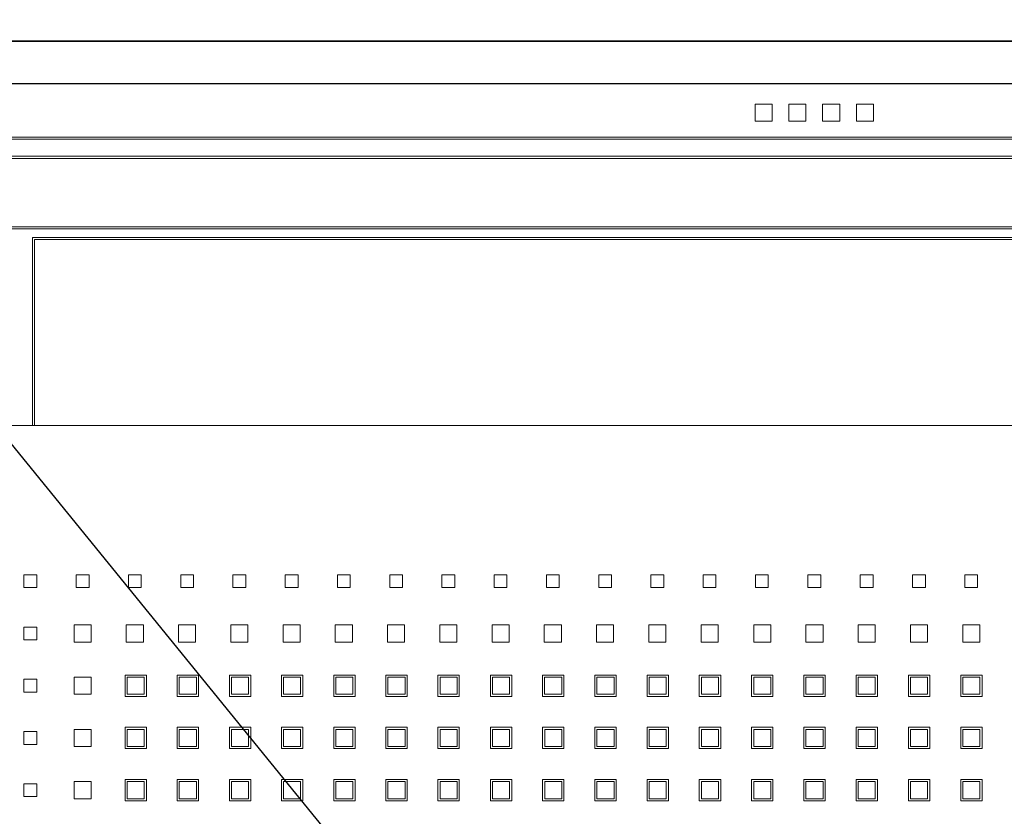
# Model space of a CAD drawing. Header units: millimetres. Extents: x -5941 to 19721, y -9230 to 6433.
# Tile 28 of 70: x 5850 to 5873, y -7906 to -7888. Entities that reach past the tile are written whole.
import ezdxf

# ---------------------------------------------------------------- set-up
doc = ezdxf.new("R2010")
doc.units = ezdxf.units.MM
doc.layers.add('A_SUFITY', color=6, linetype='Continuous')
doc.layers.add('A_SUFITY OPIS', color=1, linetype='Continuous')
doc.layers.add('GL-urzadzenia', color=6, linetype='Continuous', lineweight=20)

# ---------------------------------------------------------------- blocks, each defined once
blk = doc.blocks.new('RSen_55_ME_FB_SOg - fxza50a2veb - fully flat decoration panel - SH_daikin_tbq - standard-4997338-bottom')
at = {"lineweight": 18}
for p, q in [((300, 310), (-300, 310)), ((-13.85, 291.23), (-13.85, 295.23)), ((-13.85, 295.23), (-9.85, 295.23)), ((-9.85, 295.23), (-9.85, 291.23)), ((-5.95, 291.23), (-5.95, 295.23)), ((-5.95, 295.23), (-1.95, 295.23)), ((-1.95, 295.23), (-1.95, 291.23)), ((1.95, 291.23), (1.95, 295.23)), ((1.95, 295.23), (5.95, 295.23)), ((5.95, 295.23), (5.95, 291.23)), ((9.85, 291.23), (9.85, 295.23)), ((9.85, 295.23), (13.85, 295.23)), ((13.85, 295.23), (13.85, 291.23)), ((-9.85, 291.23), (-13.85, 291.23)), ((-1.95, 291.23), (-5.95, 291.23)), ((5.95, 291.23), (1.95, 291.23)), ((13.85, 291.23), (9.85, 291.23)), ((287.5, 287.5), (-287.5, 287.5)), ((287, 287), (-287, 287)), ((-283, 283), (283, 283)), ((-282.5, 282.5), (282.5, 282.5)), ((-266.5, 266.5), (266.5, 266.5)), ((266, 266), (-266, 266)), ((-183, 264), (183, 264)), ((-183, 222.14), (-183, 264)), ((182.5, 263.5), (-182.5, 263.5)), ((-182.5, 263.5), (-182.5, 222.14)), ((-182.5, 263.5), (-182.5, 263.5)), ((-183, 220), (-183, 222.14)), ((-182.5, 222.14), (-182.5, 220)), ((-220, 220), (220, 220)), ((-185, 185), (-182, 185)), ((-185, 182), (-185, 185)), ((-182, 185), (-182, 182)), ((-172.77, 182), (-172.77, 185)), ((-172.77, 185), (-169.77, 185)), ((-169.77, 185), (-169.77, 182)), ((-160.54, 182), (-160.54, 185)), ((-160.54, 185), (-157.54, 185)), ((-157.54, 185), (-157.54, 182)), ((-148.31, 182), (-148.31, 185)), ((-148.31, 185), (-145.31, 185)), ((-145.31, 185), (-145.31, 182)), ((-136.08, 182), (-136.08, 185)), ((-136.08, 185), (-133.08, 185)), ((-133.08, 185), (-133.08, 182)), ((-123.85, 182), (-123.85, 185)), ((-123.85, 185), (-120.85, 185)), ((-120.85, 185), (-120.85, 182)), ((-111.62, 182), (-111.62, 185)), ((-111.62, 185), (-108.62, 185)), ((-108.62, 185), (-108.62, 182)), ((-99.39, 182), (-99.39, 185)), ((-99.39, 185), (-96.39, 185)), ((-96.39, 185), (-96.39, 182)), ((-87.16, 182), (-87.16, 185)), ((-87.16, 185), (-84.16, 185)), ((-84.16, 185), (-84.16, 182)), ((-74.93, 182), (-74.93, 185)), ((-74.93, 185), (-71.93, 185)), ((-71.93, 185), (-71.93, 182)), ((-62.7, 182), (-62.7, 185)), ((-62.7, 185), (-59.7, 185)), ((-59.7, 185), (-59.7, 182)), ((-50.47, 182), (-50.47, 185)), ((-50.47, 185), (-47.47, 185)), ((-47.47, 185), (-47.47, 182)), ((-38.24, 182), (-38.24, 185)), ((-38.24, 185), (-35.24, 185)), ((-35.24, 185), (-35.24, 182)), ((-26.01, 182), (-26.01, 185)), ((-26.01, 185), (-23.01, 185)), ((-23.01, 185), (-23.01, 182)), ((-13.78, 182), (-13.78, 185)), ((-13.78, 185), (-10.78, 185)), ((-10.78, 185), (-10.78, 182)), ((-1.5, 185), (1.5, 185)), ((-1.5, 182), (-1.5, 185)), ((1.5, 185), (1.5, 182)), ((10.78, 182), (10.78, 185)), ((10.78, 185), (13.78, 185)), ((13.78, 185), (13.78, 182)), ((23.01, 182), (23.01, 185)), ((23.01, 185), (26.01, 185)), ((26.01, 185), (26.01, 182)), ((35.24, 182), (35.24, 185)), ((35.24, 185), (38.24, 185)), ((38.24, 185), (38.24, 182)), ((-182, 182), (-185, 182)), ((-169.77, 182), (-172.77, 182)), ((-157.54, 182), (-160.54, 182)), ((-145.31, 182), (-148.31, 182)), ((-133.08, 182), (-136.08, 182)), ((-120.85, 182), (-123.85, 182)), ((-108.62, 182), (-111.62, 182)), ((-96.39, 182), (-99.39, 182)), ((-84.16, 182), (-87.16, 182)), ((-71.93, 182), (-74.93, 182)), ((-59.7, 182), (-62.7, 182)), ((-47.47, 182), (-50.47, 182)), ((-35.24, 182), (-38.24, 182)), ((-23.01, 182), (-26.01, 182)), ((-10.78, 182), (-13.78, 182)), ((1.5, 182), (-1.5, 182)), ((13.78, 182), (10.78, 182)), ((26.01, 182), (23.01, 182)), ((38.24, 182), (35.24, 182)), ((-173.27, 169.27), (-173.27, 173.27)), ((-173.27, 173.27), (-169.27, 173.27)), ((-169.27, 173.27), (-169.27, 169.27)), ((-161.04, 169.27), (-161.04, 173.27)), ((-161.04, 173.27), (-157.04, 173.27)), ((-157.04, 173.27), (-157.04, 169.27)), ((-148.81, 169.27), (-148.81, 173.27)), ((-148.81, 173.27), (-144.81, 173.27)), ((-144.81, 173.27), (-144.81, 169.27)), ((-136.58, 169.27), (-136.58, 173.27)), ((-136.58, 173.27), (-132.58, 173.27)), ((-132.58, 173.27), (-132.58, 169.27)), ((-124.35, 169.27), (-124.35, 173.27)), ((-124.35, 173.27), (-120.35, 173.27)), ((-120.35, 173.27), (-120.35, 169.27)), ((-112.12, 169.27), (-112.12, 173.27)), ((-112.12, 173.27), (-108.12, 173.27)), ((-108.12, 173.27), (-108.12, 169.27)), ((-99.89, 169.27), (-99.89, 173.27)), ((-99.89, 173.27), (-95.89, 173.27)), ((-95.89, 173.27), (-95.89, 169.27)), ((-87.66, 169.27), (-87.66, 173.27)), ((-87.66, 173.27), (-83.66, 173.27)), ((-83.66, 173.27), (-83.66, 169.27)), ((-75.43, 169.27), (-75.43, 173.27)), ((-75.43, 173.27), (-71.43, 173.27)), ((-71.43, 173.27), (-71.43, 169.27)), ((-63.2, 169.27), (-63.2, 173.27)), ((-63.2, 173.27), (-59.2, 173.27)), ((-59.2, 173.27), (-59.2, 169.27)), ((-50.97, 169.27), (-50.97, 173.27)), ((-50.97, 173.27), (-46.97, 173.27)), ((-46.97, 173.27), (-46.97, 169.27)), ((-38.74, 169.27), (-38.74, 173.27)), ((-38.74, 173.27), (-34.74, 173.27)), ((-34.74, 173.27), (-34.74, 169.27)), ((-26.51, 169.27), (-26.51, 173.27)), ((-26.51, 173.27), (-22.51, 173.27)), ((-22.51, 173.27), (-22.51, 169.27)), ((-14.18, 173.27), (-10.18, 173.27)), ((-14.18, 169.27), (-14.18, 173.27)), ((-10.18, 173.27), (-10.18, 169.27)), ((-1.95, 173.27), (2.05, 173.27)), ((-1.95, 169.27), (-1.95, 173.27)), ((2.05, 173.27), (2.05, 169.27)), ((10.28, 173.27), (14.28, 173.27)), ((10.28, 169.27), (10.28, 173.27)), ((14.28, 173.27), (14.28, 169.27)), ((22.51, 173.27), (26.51, 173.27)), ((22.51, 169.27), (22.51, 173.27)), ((26.51, 173.27), (26.51, 169.27)), ((34.74, 173.27), (38.74, 173.27)), ((34.74, 169.27), (34.74, 173.27)), ((38.74, 173.27), (38.74, 169.27)), ((-185, 172.77), (-182, 172.77)), ((-185, 169.77), (-185, 172.77)), ((-182, 172.77), (-182, 169.77)), ((-182, 169.77), (-185, 169.77)), ((-169.27, 169.27), (-173.27, 169.27)), ((-157.04, 169.27), (-161.04, 169.27)), ((-144.81, 169.27), (-148.81, 169.27)), ((-132.58, 169.27), (-136.58, 169.27)), ((-120.35, 169.27), (-124.35, 169.27)), ((-108.12, 169.27), (-112.12, 169.27)), ((-95.89, 169.27), (-99.89, 169.27)), ((-83.66, 169.27), (-87.66, 169.27)), ((-71.43, 169.27), (-75.43, 169.27)), ((-59.2, 169.27), (-63.2, 169.27)), ((-46.97, 169.27), (-50.97, 169.27)), ((-34.74, 169.27), (-38.74, 169.27)), ((-22.51, 169.27), (-26.51, 169.27)), ((-10.18, 169.27), (-14.18, 169.27)), ((2.05, 169.27), (-1.95, 169.27)), ((14.28, 169.27), (10.28, 169.27)), ((26.51, 169.27), (22.51, 169.27)), ((38.74, 169.27), (34.74, 169.27)), ((-161.35, 156.54), (-161.35, 161.54)), ((-161.35, 161.54), (-156.35, 161.54)), ((-156.35, 161.54), (-156.35, 156.54)), ((-149.12, 156.54), (-149.12, 161.54)), ((-149.12, 161.54), (-144.12, 161.54)), ((-144.12, 161.54), (-144.12, 156.54)), ((-136.92, 156.54), (-136.92, 161.54)), ((-136.92, 161.54), (-131.92, 161.54)), ((-131.92, 161.54), (-131.92, 156.54)), ((-124.72, 156.54), (-124.72, 161.54)), ((-124.72, 161.54), (-119.72, 161.54)), ((-119.72, 161.54), (-119.72, 156.54)), ((-112.49, 156.54), (-112.49, 161.54)), ((-112.49, 161.54), (-107.49, 161.54)), ((-107.49, 161.54), (-107.49, 156.54)), ((-100.29, 156.54), (-100.29, 161.54)), ((-100.29, 161.54), (-95.29, 161.54)), ((-95.29, 161.54), (-95.29, 156.54)), ((-88.09, 156.54), (-88.09, 161.54)), ((-88.09, 161.54), (-83.09, 161.54)), ((-83.09, 161.54), (-83.09, 156.54)), ((-75.83, 156.54), (-75.83, 161.54)), ((-75.83, 161.54), (-70.83, 161.54)), ((-70.83, 161.54), (-70.83, 156.54)), ((-63.6, 156.54), (-63.6, 161.54)), ((-63.6, 161.54), (-58.6, 161.54)), ((-58.6, 161.54), (-58.6, 156.54)), ((-51.34, 156.54), (-51.34, 161.54)), ((-51.34, 161.54), (-46.34, 161.54)), ((-46.34, 161.54), (-46.34, 156.54)), ((-39.11, 156.54), (-39.11, 161.54)), ((-39.11, 161.54), (-34.11, 161.54)), ((-34.11, 161.54), (-34.11, 156.54)), ((-26.91, 156.54), (-26.91, 161.54)), ((-26.91, 161.54), (-21.91, 161.54)), ((-21.91, 161.54), (-21.91, 156.54)), ((-14.71, 156.54), (-14.71, 161.54)), ((-14.71, 161.54), (-9.71, 161.54)), ((-9.71, 161.54), (-9.71, 156.54)), ((-2.45, 156.54), (-2.45, 161.54)), ((-2.45, 161.54), (2.55, 161.54)), ((2.55, 161.54), (2.55, 156.54)), ((9.78, 156.54), (9.78, 161.54)), ((9.78, 161.54), (14.78, 161.54)), ((14.78, 161.54), (14.78, 156.54)), ((22.04, 156.54), (22.04, 161.54)), ((22.04, 161.54), (27.04, 161.54)), ((27.04, 161.54), (27.04, 156.54)), ((34.27, 156.54), (34.27, 161.54)), ((34.27, 161.54), (39.27, 161.54)), ((39.27, 161.54), (39.27, 156.54)), ((-185, 160.54), (-182, 160.54)), ((-185, 157.54), (-185, 160.54)), ((-182, 160.54), (-182, 157.54)), ((-173.27, 157.04), (-173.27, 161.04)), ((-173.27, 161.04), (-169.27, 161.04)), ((-169.27, 161.04), (-169.27, 157.04)), ((-156.88, 161.04), (-160.88, 161.04)), ((-160.88, 161.04), (-160.88, 157.04)), ((-156.88, 157.04), (-156.88, 161.04)), ((-144.65, 161.04), (-148.65, 161.04)), ((-148.65, 161.04), (-148.65, 157.04)), ((-144.65, 157.04), (-144.65, 161.04)), ((-132.42, 161.04), (-136.42, 161.04)), ((-136.42, 161.04), (-136.42, 157.04)), ((-132.42, 157.04), (-132.42, 161.04)), ((-120.25, 161.04), (-124.25, 161.04)), ((-124.25, 161.04), (-124.25, 157.04)), ((-120.25, 157.04), (-120.25, 161.04)), ((-108.02, 161.04), (-112.02, 161.04)), ((-112.02, 161.04), (-112.02, 157.04)), ((-108.02, 157.04), (-108.02, 161.04)), ((-95.79, 161.04), (-99.79, 161.04)), ((-99.79, 161.04), (-99.79, 157.04)), ((-95.79, 157.04), (-95.79, 161.04)), ((-83.56, 161.04), (-87.56, 161.04)), ((-87.56, 161.04), (-87.56, 157.04)), ((-83.56, 157.04), (-83.56, 161.04)), ((-71.33, 161.04), (-75.33, 161.04)), ((-75.33, 161.04), (-75.33, 157.04)), ((-71.33, 157.04), (-71.33, 161.04)), ((-59.13, 161.04), (-63.13, 161.04)), ((-63.13, 161.04), (-63.13, 157.04)), ((-59.13, 157.04), (-59.13, 161.04)), ((-46.87, 161.04), (-50.87, 161.04)), ((-50.87, 161.04), (-50.87, 157.04)), ((-46.87, 157.04), (-46.87, 161.04)), ((-34.64, 161.04), (-38.64, 161.04)), ((-38.64, 161.04), (-38.64, 157.04)), ((-34.64, 157.04), (-34.64, 161.04)), ((-22.41, 161.04), (-26.41, 161.04)), ((-26.41, 161.04), (-26.41, 157.04)), ((-22.41, 157.04), (-22.41, 161.04)), ((-10.18, 161.04), (-14.18, 161.04)), ((-14.18, 161.04), (-14.18, 157.04)), ((-10.18, 157.04), (-10.18, 161.04)), ((2.05, 161.04), (-1.95, 161.04)), ((-1.95, 161.04), (-1.95, 157.04)), ((2.05, 157.04), (2.05, 161.04)), ((14.28, 161.04), (10.28, 161.04)), ((10.28, 161.04), (10.28, 157.04)), ((14.28, 157.04), (14.28, 161.04)), ((26.51, 161.04), (22.51, 161.04)), ((22.51, 161.04), (22.51, 157.04)), ((26.51, 157.04), (26.51, 161.04)), ((38.74, 161.04), (34.74, 161.04)), ((34.74, 161.04), (34.74, 157.04)), ((38.74, 157.04), (38.74, 161.04)), ((-182, 157.54), (-185, 157.54)), ((-169.27, 157.04), (-173.27, 157.04)), ((-160.88, 157.04), (-156.88, 157.04)), ((-148.65, 157.04), (-144.65, 157.04)), ((-136.42, 157.04), (-132.42, 157.04)), ((-124.25, 157.04), (-120.25, 157.04)), ((-112.02, 157.04), (-108.02, 157.04)), ((-99.79, 157.04), (-95.79, 157.04)), ((-87.56, 157.04), (-83.56, 157.04)), ((-75.33, 157.04), (-71.33, 157.04)), ((-63.13, 157.04), (-59.13, 157.04)), ((-50.87, 157.04), (-46.87, 157.04)), ((-38.64, 157.04), (-34.64, 157.04)), ((-26.41, 157.04), (-22.41, 157.04)), ((-14.18, 157.04), (-10.18, 157.04)), ((-1.95, 157.04), (2.05, 157.04)), ((10.28, 157.04), (14.28, 157.04)), ((22.51, 157.04), (26.51, 157.04)), ((34.74, 157.04), (38.74, 157.04)), ((-156.35, 156.54), (-161.35, 156.54)), ((-144.12, 156.54), (-149.12, 156.54)), ((-131.92, 156.54), (-136.92, 156.54)), ((-119.72, 156.54), (-124.72, 156.54)), ((-107.49, 156.54), (-112.49, 156.54)), ((-95.29, 156.54), (-100.29, 156.54)), ((-83.09, 156.54), (-88.09, 156.54)), ((-70.83, 156.54), (-75.83, 156.54)), ((-58.6, 156.54), (-63.6, 156.54)), ((-46.34, 156.54), (-51.34, 156.54)), ((-34.11, 156.54), (-39.11, 156.54)), ((-21.91, 156.54), (-26.91, 156.54)), ((-9.71, 156.54), (-14.71, 156.54)), ((2.55, 156.54), (-2.45, 156.54)), ((14.78, 156.54), (9.78, 156.54)), ((27.04, 156.54), (22.04, 156.54)), ((39.27, 156.54), (34.27, 156.54)), ((-185, 148.31), (-182, 148.31)), ((-185, 145.31), (-185, 148.31)), ((-182, 148.31), (-182, 145.31)), ((-173.27, 144.81), (-173.27, 148.81)), ((-173.27, 148.81), (-169.27, 148.81)), ((-169.27, 148.81), (-169.27, 144.81)), ((-161.35, 144.31), (-161.35, 149.31)), ((-161.35, 149.31), (-156.35, 149.31)), ((-156.88, 148.81), (-160.88, 148.81)), ((-160.88, 148.81), (-160.88, 144.81)), ((-156.88, 144.81), (-156.88, 148.81)), ((-156.35, 149.31), (-156.35, 144.31)), ((-149.12, 144.31), (-149.12, 149.31)), ((-149.12, 149.31), (-144.12, 149.31)), ((-144.65, 148.81), (-148.65, 148.81)), ((-148.65, 148.81), (-148.65, 144.81)), ((-144.65, 144.81), (-144.65, 148.81)), ((-144.12, 149.31), (-144.12, 144.31)), ((-136.92, 144.31), (-136.92, 149.31)), ((-136.92, 149.31), (-131.92, 149.31)), ((-132.42, 148.81), (-136.42, 148.81)), ((-136.42, 148.81), (-136.42, 144.81)), ((-132.42, 144.81), (-132.42, 148.81)), ((-131.92, 149.31), (-131.92, 144.31)), ((-124.72, 144.31), (-124.72, 149.31)), ((-124.72, 149.31), (-119.72, 149.31)), ((-120.25, 148.81), (-124.25, 148.81)), ((-124.25, 148.81), (-124.25, 144.81)), ((-120.25, 144.81), (-120.25, 148.81)), ((-119.72, 149.31), (-119.72, 144.31)), ((-112.49, 144.31), (-112.49, 149.31)), ((-112.49, 149.31), (-107.49, 149.31)), ((-108.02, 148.81), (-112.02, 148.81)), ((-112.02, 148.81), (-112.02, 144.81)), ((-108.02, 144.81), (-108.02, 148.81)), ((-107.49, 149.31), (-107.49, 144.31)), ((-100.29, 144.31), (-100.29, 149.31)), ((-100.29, 149.31), (-95.29, 149.31)), ((-95.79, 148.81), (-99.79, 148.81)), ((-99.79, 148.81), (-99.79, 144.81)), ((-95.79, 144.81), (-95.79, 148.81)), ((-95.29, 149.31), (-95.29, 144.31)), ((-88.09, 144.31), (-88.09, 149.31)), ((-88.09, 149.31), (-83.09, 149.31)), ((-83.56, 148.81), (-87.56, 148.81)), ((-87.56, 148.81), (-87.56, 144.81)), ((-83.56, 144.81), (-83.56, 148.81)), ((-83.09, 149.31), (-83.09, 144.31)), ((-75.83, 144.31), (-75.83, 149.31)), ((-75.83, 149.31), (-70.83, 149.31)), ((-71.33, 148.81), (-75.33, 148.81)), ((-75.33, 148.81), (-75.33, 144.81)), ((-71.33, 144.81), (-71.33, 148.81)), ((-70.83, 149.31), (-70.83, 144.31)), ((-63.6, 144.31), (-63.6, 149.31)), ((-63.6, 149.31), (-58.6, 149.31)), ((-59.1, 148.81), (-63.1, 148.81)), ((-63.1, 148.81), (-63.1, 144.81)), ((-59.1, 144.81), (-59.1, 148.81)), ((-58.6, 149.31), (-58.6, 144.31)), ((-51.34, 144.31), (-51.34, 149.31)), ((-51.34, 149.31), (-46.34, 149.31)), ((-46.87, 148.81), (-50.87, 148.81)), ((-50.87, 148.81), (-50.87, 144.81)), ((-46.87, 144.81), (-46.87, 148.81)), ((-46.34, 149.31), (-46.34, 144.31)), ((-39.11, 144.31), (-39.11, 149.31)), ((-39.11, 149.31), (-34.11, 149.31)), ((-34.64, 148.81), (-38.64, 148.81)), ((-38.64, 148.81), (-38.64, 144.81)), ((-34.64, 144.81), (-34.64, 148.81)), ((-34.11, 149.31), (-34.11, 144.31)), ((-26.91, 144.31), (-26.91, 149.31)), ((-26.91, 149.31), (-21.91, 149.31)), ((-22.41, 148.81), (-26.41, 148.81)), ((-26.41, 148.81), (-26.41, 144.81)), ((-22.41, 144.81), (-22.41, 148.81)), ((-21.91, 149.31), (-21.91, 144.31)), ((-14.71, 144.31), (-14.71, 149.31)), ((-14.71, 149.31), (-9.71, 149.31)), ((-10.18, 148.81), (-14.18, 148.81)), ((-14.18, 148.81), (-14.18, 144.81)), ((-10.18, 144.81), (-10.18, 148.81)), ((-9.71, 149.31), (-9.71, 144.31)), ((-2.45, 144.31), (-2.45, 149.31)), ((-2.45, 149.31), (2.55, 149.31)), ((2.05, 148.81), (-1.95, 148.81)), ((-1.95, 148.81), (-1.95, 144.81)), ((2.05, 144.81), (2.05, 148.81)), ((2.55, 149.31), (2.55, 144.31)), ((9.78, 144.31), (9.78, 149.31)), ((9.78, 149.31), (14.78, 149.31)), ((14.28, 148.81), (10.28, 148.81)), ((10.28, 148.81), (10.28, 144.81)), ((14.28, 144.81), (14.28, 148.81)), ((14.78, 149.31), (14.78, 144.31)), ((22.04, 144.31), (22.04, 149.31)), ((22.04, 149.31), (27.04, 149.31)), ((26.51, 148.81), (22.51, 148.81)), ((22.51, 148.81), (22.51, 144.81)), ((26.51, 144.81), (26.51, 148.81)), ((27.04, 149.31), (27.04, 144.31)), ((34.27, 144.31), (34.27, 149.31)), ((34.27, 149.31), (39.27, 149.31)), ((38.74, 148.81), (34.74, 148.81)), ((34.74, 148.81), (34.74, 144.81)), ((38.74, 144.81), (38.74, 148.81)), ((39.27, 149.31), (39.27, 144.31)), ((-182, 145.31), (-185, 145.31)), ((-169.27, 144.81), (-173.27, 144.81)), ((-156.35, 144.31), (-161.35, 144.31)), ((-160.88, 144.81), (-156.88, 144.81)), ((-144.12, 144.31), (-149.12, 144.31)), ((-148.65, 144.81), (-144.65, 144.81)), ((-131.92, 144.31), (-136.92, 144.31)), ((-136.42, 144.81), (-132.42, 144.81)), ((-119.72, 144.31), (-124.72, 144.31)), ((-124.25, 144.81), (-120.25, 144.81)), ((-107.49, 144.31), (-112.49, 144.31)), ((-112.02, 144.81), (-108.02, 144.81)), ((-95.29, 144.31), (-100.29, 144.31)), ((-99.79, 144.81), (-95.79, 144.81)), ((-83.09, 144.31), (-88.09, 144.31)), ((-87.56, 144.81), (-83.56, 144.81)), ((-70.83, 144.31), (-75.83, 144.31)), ((-75.33, 144.81), (-71.33, 144.81)), ((-58.6, 144.31), (-63.6, 144.31)), ((-63.1, 144.81), (-59.1, 144.81)), ((-46.34, 144.31), (-51.34, 144.31)), ((-50.87, 144.81), (-46.87, 144.81)), ((-34.11, 144.31), (-39.11, 144.31)), ((-38.64, 144.81), (-34.64, 144.81)), ((-21.91, 144.31), (-26.91, 144.31)), ((-26.41, 144.81), (-22.41, 144.81)), ((-9.71, 144.31), (-14.71, 144.31)), ((-14.18, 144.81), (-10.18, 144.81)), ((2.55, 144.31), (-2.45, 144.31)), ((-1.95, 144.81), (2.05, 144.81)), ((14.78, 144.31), (9.78, 144.31)), ((10.28, 144.81), (14.28, 144.81)), ((27.04, 144.31), (22.04, 144.31)), ((22.51, 144.81), (26.51, 144.81)), ((39.27, 144.31), (34.27, 144.31)), ((34.74, 144.81), (38.74, 144.81)), ((-185, 136.08), (-182, 136.08)), ((-185, 133.08), (-185, 136.08)), ((-182, 136.08), (-182, 133.08)), ((-173.27, 132.58), (-173.27, 136.58)), ((-173.27, 136.58), (-169.27, 136.58)), ((-169.27, 136.58), (-169.27, 132.58)), ((-161.35, 132.08), (-161.35, 137.08)), ((-161.35, 137.08), (-156.35, 137.08)), ((-156.88, 136.58), (-160.88, 136.58)), ((-160.88, 136.58), (-160.88, 132.58)), ((-156.88, 132.58), (-156.88, 136.58)), ((-156.35, 137.08), (-156.35, 132.08)), ((-149.12, 132.08), (-149.12, 137.08)), ((-149.12, 137.08), (-144.12, 137.08)), ((-144.65, 136.58), (-148.65, 136.58)), ((-148.65, 136.58), (-148.65, 132.58)), ((-144.65, 132.58), (-144.65, 136.58)), ((-144.12, 137.08), (-144.12, 132.08)), ((-136.92, 132.08), (-136.92, 137.08)), ((-136.92, 137.08), (-131.92, 137.08)), ((-132.42, 136.58), (-136.42, 136.58)), ((-136.42, 136.58), (-136.42, 132.58)), ((-132.42, 132.58), (-132.42, 136.58)), ((-131.92, 137.08), (-131.92, 132.08)), ((-124.72, 132.08), (-124.72, 137.08)), ((-124.72, 137.08), (-119.72, 137.08)), ((-120.25, 136.58), (-124.25, 136.58)), ((-124.25, 136.58), (-124.25, 132.58)), ((-120.25, 132.58), (-120.25, 136.58)), ((-119.72, 137.08), (-119.72, 132.08)), ((-112.49, 132.08), (-112.49, 137.08)), ((-112.49, 137.08), (-107.49, 137.08)), ((-108.02, 136.58), (-112.02, 136.58)), ((-112.02, 136.58), (-112.02, 132.58)), ((-108.02, 132.58), (-108.02, 136.58)), ((-107.49, 137.08), (-107.49, 132.08)), ((-100.29, 132.08), (-100.29, 137.08)), ((-100.29, 137.08), (-95.29, 137.08)), ((-95.79, 136.58), (-99.79, 136.58)), ((-99.79, 136.58), (-99.79, 132.58)), ((-95.79, 132.58), (-95.79, 136.58)), ((-95.29, 137.08), (-95.29, 132.08)), ((-88.09, 132.08), (-88.09, 137.08)), ((-88.09, 137.08), (-83.09, 137.08)), ((-83.56, 136.58), (-87.56, 136.58)), ((-87.56, 136.58), (-87.56, 132.58)), ((-83.56, 132.58), (-83.56, 136.58)), ((-83.09, 137.08), (-83.09, 132.08)), ((-75.83, 132.08), (-75.83, 137.08)), ((-75.83, 137.08), (-70.83, 137.08)), ((-71.33, 136.58), (-75.33, 136.58)), ((-75.33, 136.58), (-75.33, 132.58)), ((-71.33, 132.58), (-71.33, 136.58)), ((-70.83, 137.08), (-70.83, 132.08)), ((-63.6, 132.08), (-63.6, 137.08)), ((-63.6, 137.08), (-58.6, 137.08)), ((-59.1, 136.58), (-63.1, 136.58)), ((-63.1, 136.58), (-63.1, 132.58)), ((-59.1, 132.58), (-59.1, 136.58)), ((-58.6, 137.08), (-58.6, 132.08)), ((-51.34, 132.08), (-51.34, 137.08)), ((-51.34, 137.08), (-46.34, 137.08)), ((-46.87, 136.58), (-50.87, 136.58)), ((-50.87, 136.58), (-50.87, 132.58)), ((-46.87, 132.58), (-46.87, 136.58)), ((-46.34, 137.08), (-46.34, 132.08)), ((-39.11, 132.08), (-39.11, 137.08)), ((-39.11, 137.08), (-34.11, 137.08)), ((-34.64, 136.58), (-38.64, 136.58)), ((-38.64, 136.58), (-38.64, 132.58)), ((-34.64, 132.58), (-34.64, 136.58)), ((-34.11, 137.08), (-34.11, 132.08)), ((-26.91, 132.08), (-26.91, 137.08)), ((-26.91, 137.08), (-21.91, 137.08)), ((-22.41, 136.58), (-26.41, 136.58)), ((-26.41, 136.58), (-26.41, 132.58)), ((-22.41, 132.58), (-22.41, 136.58)), ((-21.91, 137.08), (-21.91, 132.08)), ((-14.71, 132.08), (-14.71, 137.08)), ((-14.71, 137.08), (-9.71, 137.08)), ((-10.18, 136.58), (-14.18, 136.58)), ((-14.18, 136.58), (-14.18, 132.58)), ((-10.18, 132.58), (-10.18, 136.58)), ((-9.71, 137.08), (-9.71, 132.08)), ((-2.45, 132.08), (-2.45, 137.08)), ((-2.45, 137.08), (2.55, 137.08)), ((2.05, 136.58), (-1.95, 136.58)), ((-1.95, 136.58), (-1.95, 132.58)), ((2.05, 132.58), (2.05, 136.58)), ((2.55, 137.08), (2.55, 132.08)), ((9.78, 132.08), (9.78, 137.08)), ((9.78, 137.08), (14.78, 137.08)), ((14.28, 136.58), (10.28, 136.58)), ((10.28, 136.58), (10.28, 132.58)), ((14.28, 132.58), (14.28, 136.58)), ((14.78, 137.08), (14.78, 132.08)), ((22.04, 132.08), (22.04, 137.08)), ((22.04, 137.08), (27.04, 137.08)), ((26.51, 136.58), (22.51, 136.58)), ((22.51, 136.58), (22.51, 132.58)), ((26.51, 132.58), (26.51, 136.58)), ((27.04, 137.08), (27.04, 132.08)), ((34.27, 132.08), (34.27, 137.08)), ((34.27, 137.08), (39.27, 137.08)), ((38.74, 136.58), (34.74, 136.58)), ((34.74, 136.58), (34.74, 132.58)), ((38.74, 132.58), (38.74, 136.58)), ((39.27, 137.08), (39.27, 132.08)), ((-182, 133.08), (-185, 133.08)), ((-169.27, 132.58), (-173.27, 132.58)), ((-156.35, 132.08), (-161.35, 132.08)), ((-160.88, 132.58), (-156.88, 132.58)), ((-144.12, 132.08), (-149.12, 132.08)), ((-148.65, 132.58), (-144.65, 132.58)), ((-131.92, 132.08), (-136.92, 132.08)), ((-136.42, 132.58), (-132.42, 132.58)), ((-119.72, 132.08), (-124.72, 132.08)), ((-124.25, 132.58), (-120.25, 132.58)), ((-107.49, 132.08), (-112.49, 132.08)), ((-112.02, 132.58), (-108.02, 132.58)), ((-95.29, 132.08), (-100.29, 132.08)), ((-99.79, 132.58), (-95.79, 132.58)), ((-83.09, 132.08), (-88.09, 132.08)), ((-87.56, 132.58), (-83.56, 132.58)), ((-70.83, 132.08), (-75.83, 132.08)), ((-75.33, 132.58), (-71.33, 132.58)), ((-58.6, 132.08), (-63.6, 132.08)), ((-63.1, 132.58), (-59.1, 132.58)), ((-46.34, 132.08), (-51.34, 132.08)), ((-50.87, 132.58), (-46.87, 132.58)), ((-34.11, 132.08), (-39.11, 132.08)), ((-38.64, 132.58), (-34.64, 132.58)), ((-21.91, 132.08), (-26.91, 132.08)), ((-26.41, 132.58), (-22.41, 132.58)), ((-9.71, 132.08), (-14.71, 132.08)), ((-14.18, 132.58), (-10.18, 132.58)), ((2.55, 132.08), (-2.45, 132.08)), ((-1.95, 132.58), (2.05, 132.58)), ((14.78, 132.08), (9.78, 132.08)), ((10.28, 132.58), (14.28, 132.58)), ((27.04, 132.08), (22.04, 132.08)), ((22.51, 132.58), (26.51, 132.58)), ((39.27, 132.08), (34.27, 132.08)), ((34.74, 132.58), (38.74, 132.58))]:
    blk.add_line(p, q, dxfattribs=at)
blk = doc.blocks.new('2658cea6-5bf1-4a8d-8ecb-1a42f1d0a86a')
at = {"lineweight": 18}
blk.add_blockref('RSen_55_ME_FB_SOg - fxza50a2veb - fully flat decoration panel - SH_daikin_tbq - standard-4997338-bottom', (0, 0), dxfattribs=at)
blk = doc.blocks.new('116a95a6-ef70-443d-9a1b-21b416471860')
at = {"layer": 'GL-urzadzenia', "xscale": 0.1, "yscale": 0.1, "zscale": 0.1}
blk.add_blockref('2658cea6-5bf1-4a8d-8ecb-1a42f1d0a86a', (35.05, -31), dxfattribs=at)

msp = doc.modelspace()

# ---------------------------------------------------------------- linework, layer by layer
at = {"layer": 'A_SUFITY'}
for points in [[(5838.032, -7888.085), (5900.032, -7888.085), (5900.032, -7826.085), (5838.032, -7826.085)], [(5838.032, -7950.085), (5900.032, -7950.085), (5900.032, -7888.085), (5838.032, -7888.085)], [(5839.032, -7949.085), (5899.032, -7949.085), (5899.032, -7889.085), (5839.032, -7889.085)]]:
    msp.add_lwpolyline(points, close=True, dxfattribs=at)
at = {"layer": 'A_SUFITY OPIS'}
msp.add_lwpolyline([(5873.282, -7925.855), (5813.337, -7852.135), (5687.922, -7852.135)], dxfattribs=at)

# ---------------------------------------------------------------- block references
at = {"layer": 'GL-urzadzenia'}
msp.add_blockref('116a95a6-ef70-443d-9a1b-21b416471860', (5833.982, -7888.085), dxfattribs=at)

doc.saveas('drawing.dxf')
